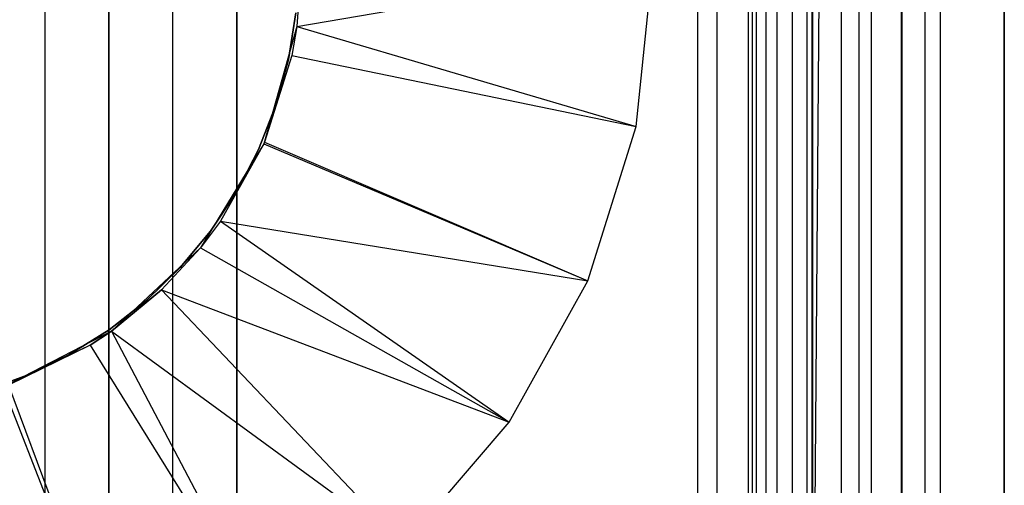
# Model space of a CAD drawing. Extents: x -18 to 18, y -209 to 194.
# Tile 21 of 108: x 2.6 to 18, y -200.85 to -193.56. Entities that reach past the tile are written whole.
import ezdxf

# ---------------------------------------------------------------- set-up
doc = ezdxf.new("R2010")
doc.units = 0
doc.header["$LTSCALE"] = 25.4
doc.layers.get('0').update_dxf_attribs({"linetype": 'CONTINUOUS'})

# ---------------------------------------------------------------- blocks, each defined once
blk = doc.blocks.new('PROFILE_FOCUS_15WB_STL')
at = {"color": 0}
for p, q in [((3, -207, -42), (3, 192, -41.992)), ((3, -207, -38), (3, 192, -38)), ((3, -207, -42), (3, 192, -41.992)), ((3, -207, -39.3), (3, 192, -39.3)), ((3, -207, -39.3), (3, 192, -39.3)), ((3, -207, -38), (3, 192, -38)), ((3, -207, -37), (3, 192, -37)), ((3, -207, -37), (3, 192, -37)), ((4, -207, -43), (4, 192, -43)), ((4, -207, -43), (4, 192, -43)), ((4, -207, -44.896), (4, 192, -44.896)), ((4, -207, -44.896), (4, 192, -44.896)), ((4, 192, -42), (4, -207, -42)), ((4, 192, -40.3), (4, -207, -40.3)), ((4, 192, -42), (4, -207, -42)), ((4, 192, -40.3), (4, -207, -40.3)), ((5, -207, -39.3), (5, 192, -39.3)), ((5, -207, -38), (5, 192, -38)), ((5, -207, -38), (5, 192, -38)), ((5, -207, -39.3), (5, 192, -39.3)), ((6, 192, -40.3), (6, -207, -40.3)), ((6, -207, -38), (6, 192, -38)), ((6, 192, -40.3), (6, -207, -40.3)), ((6, -207, -38), (6, 192, -38)), ((13.202, 192, -38), (13.202, -207, -38)), ((13.202, 192, -38), (13.202, -207, -38)), ((13.509, -207, -56.526), (13.509, 192, -56.526)), ((13.509, -207, -58.104), (13.509, 192, -58.104)), ((13.509, -207, -56.526), (13.509, 192, -56.526)), ((13.509, -207, -54.474), (13.509, 192, -54.474)), ((13.509, -207, -58.104), (13.509, 192, -58.104)), ((13.509, -207, -52.896), (13.509, 192, -52.896)), ((13.509, -207, -54.474), (13.509, 192, -54.474)), ((13.509, -207, -52.896), (13.509, 192, -52.896)), ((14, -207, -37), (14, 192, -36.992)), ((14, -207, -37), (14, 192, -36.992)), ((14.058, 192, -42), (14.058, -207, -42)), ((14.058, 192, -42), (14.058, -207, -42)), ((14.123, -207, -57.083), (14.123, 192, -57.083)), ((14.123, -207, -53.917), (14.123, 192, -53.917)), ((14.123, -207, -57.083), (14.123, 192, -57.083)), ((14.123, -207, -53.917), (14.123, 192, -53.917)), ((14.274, -207, -43), (14.274, 192, -43)), ((14.274, -207, -43), (14.274, 192, -43)), ((14.45, -207, -52.551), (14.45, 192, -52.551)), ((14.45, -207, -52.551), (14.45, 192, -52.551)), ((14.69, -207, -58.484), (14.69, 192, -58.484)), ((14.69, -207, -58.484), (14.69, 192, -58.484)), ((14.919, -207, -53.692), (14.919, 192, -53.692)), ((14.919, -207, -53.692), (14.919, 192, -53.692)), ((14.919, -207, -57.308), (14.919, 192, -57.308)), ((14.919, -207, -57.308), (14.919, 192, -57.308)), ((14.996, -207, -68.496), (14.996, 192, -68.496)), ((14.996, -207, -67.5), (14.996, 192, -67.5)), ((14.996, -207, -68.496), (14.996, 192, -68.496)), ((14.996, -207, -67.5), (14.996, 192, -67.5)), ((18, 192, -70.492), (14.996, -207, -70.5)), ((18, 192, -70.492), (14.996, -207, -70.5)), ((14.996, -207, -70.5), (14.996, 192, -70.5)), ((14.996, -207, -70.5), (14.996, 192, -70.5)), ((14.996, -207, -69.5), (14.996, 192, -69.5)), ((14.996, -207, -69.5), (14.996, 192, -69.5)), ((15.452, -207, -52.534), (15.452, 192, -52.534)), ((15.452, -207, -52.534), (15.452, 192, -52.534)), ((15.733, -207, -57.155), (15.733, 192, -57.155)), ((15.733, -207, -53.845), (15.733, 192, -53.845)), ((15.733, -207, -53.845), (15.733, 192, -53.845)), ((15.733, -207, -57.155), (15.733, 192, -57.155)), ((15.924, -207, -58.354), (15.924, 192, -58.354)), ((15.924, -207, -58.354), (15.924, 192, -58.354)), ((16.393, -207, -56.655), (16.393, 192, -56.655)), ((16.393, -207, -54.345), (16.393, 192, -54.345)), ((16.393, -207, -54.345), (16.393, 192, -54.345)), ((16.393, -207, -56.655), (16.393, 192, -56.655)), ((16.404, -207, -52.849), (16.404, 192, -52.849)), ((16.404, -207, -52.849), (16.404, 192, -52.849)), ((16.762, -207, -55.086), (16.762, 192, -55.086)), ((16.762, -207, -55.914), (16.762, 192, -55.914)), ((16.762, -207, -55.086), (16.762, 192, -55.086)), ((16.762, -207, -55.914), (16.762, 192, -55.914)), ((17, -207, -68.496), (17, 192, -68.496)), ((17, -207, -67.5), (17, 192, -67.5)), ((17, -207, -57.736), (17, 192, -57.736)), ((17, -207, -57.736), (17, 192, -57.736)), ((17, -207, -67.5), (17, 192, -67.5)), ((17, -207, -69.5), (17, 192, -69.5)), ((17, -207, -69.5), (17, 192, -69.5)), ((17, -207, -68.496), (17, 192, -68.496)), ((18, -207, -55.5), (18, 192, -55.492)), ((18, -207, -55.5), (18, 192, -55.492)), ((18, 192, -70.492), (18, -207, -70.5)), ((18, 192, -70.492), (18, -207, -70.5)), ((15, -74.266, -61.8), (15, -206.566, -61.8)), ((15, -206.566, -70.5), (15, -74.266, -70.5)), ((15, -74.266, -61.8), (15, -206.566, -61.8)), ((15, -206.566, -70.5), (15, -74.266, -70.5)), ((7, -192.716, -61.8), (6.935, -193.669, -61.8)), ((7, -192.716, -62.056), (6.935, -193.669, -62.056)), ((7, -192.716, -61.8), (6.935, -193.669, -61.8)), ((6.935, -193.669, -62.056), (12.5, -192.716, -70.5)), ((6.935, -193.669, -62.056), (12.5, -192.716, -70.5)), ((7, -192.716, -62.056), (6.935, -193.669, -62.056)), ((12.244, -195.232, -70.5), (12.5, -192.716, -70.5)), ((12.244, -195.232, -70.5), (12.5, -192.716, -70.5)), ((6.805, -194.187, -62.056), (6.923, -193.456, -62.056)), ((6.923, -193.456, -56.056), (6.805, -194.187, -56.056)), ((6.805, -194.187, -62.056), (6.923, -193.456, -62.056)), ((6.923, -193.456, -56.056), (6.805, -194.187, -56.056)), ((6.935, -193.669, -61.8), (6.42, -195.505, -61.8)), ((6.935, -193.669, -61.8), (6.42, -195.505, -61.8)), ((6.935, -193.669, -61.8), (6.857, -194.125, -62.056)), ((6.935, -193.669, -62.056), (6.857, -194.125, -62.056)), ((6.935, -193.669, -61.8), (6.857, -194.125, -62.056)), ((6.935, -193.669, -62.056), (6.857, -194.125, -62.056)), ((6.935, -193.669, -62.056), (6.935, -193.669, -61.8)), ((6.935, -193.669, -62.056), (6.935, -193.669, -61.8)), ((6.935, -193.669, -62.056), (12.244, -195.232, -70.5)), ((6.935, -193.669, -62.056), (12.244, -195.232, -70.5)), ((6.857, -194.125, -62.056), (6.42, -195.505, -61.8)), ((6.857, -194.125, -62.056), (6.42, -195.505, -61.8)), ((6.857, -194.125, -62.056), (6.433, -195.476, -62.056)), ((6.857, -194.125, -62.056), (6.433, -195.476, -62.056)), ((6.857, -194.125, -62.056), (12.244, -195.232, -70.5)), ((6.857, -194.125, -62.056), (12.244, -195.232, -70.5)), ((6.61, -194.902, -62.056), (6.805, -194.187, -62.056)), ((6.805, -194.187, -56.056), (6.61, -194.902, -56.056)), ((6.61, -194.902, -62.056), (6.805, -194.187, -62.056)), ((6.805, -194.187, -56.056), (6.61, -194.902, -56.056)), ((6.805, -194.187, -62.056), (6.805, -194.187, -56.056)), ((6.805, -194.187, -62.056), (6.805, -194.187, -56.056)), ((6.34, -195.593, -62.056), (6.61, -194.902, -62.056)), ((6.61, -194.902, -56.056), (6.34, -195.593, -56.056)), ((6.34, -195.593, -62.056), (6.61, -194.902, -62.056)), ((6.61, -194.902, -56.056), (6.34, -195.593, -56.056)), ((6.61, -194.902, -62.056), (6.61, -194.902, -56.056)), ((6.61, -194.902, -62.056), (6.61, -194.902, -56.056)), ((11.487, -197.645, -70.5), (12.244, -195.232, -70.5)), ((11.487, -197.645, -70.5), (12.244, -195.232, -70.5)), ((6.42, -195.505, -61.8), (5.43, -197.133, -61.8)), ((6.42, -195.505, -62.056), (5.43, -197.133, -61.8)), ((6.42, -195.505, -61.8), (5.43, -197.133, -61.8)), ((6.42, -195.505, -62.056), (5.43, -197.133, -61.8)), ((6.42, -195.505, -62.056), (5.745, -196.715, -62.056)), ((6.42, -195.505, -62.056), (5.745, -196.715, -62.056)), ((6.433, -195.476, -62.056), (6.42, -195.505, -61.8)), ((6.433, -195.476, -62.056), (6.42, -195.505, -62.056)), ((6.42, -195.505, -62.056), (6.42, -195.505, -61.8)), ((6.42, -195.505, -62.056), (11.487, -197.645, -70.5)), ((6.42, -195.505, -62.056), (11.487, -197.645, -70.5)), ((6.433, -195.476, -62.056), (11.487, -197.645, -70.5)), ((6.433, -195.476, -62.056), (11.487, -197.645, -70.5)), ((5.998, -196.25, -62.056), (6.34, -195.593, -62.056)), ((6.34, -195.593, -56.056), (5.998, -196.25, -56.056)), ((5.998, -196.25, -62.056), (6.34, -195.593, -62.056)), ((6.34, -195.593, -56.056), (5.998, -196.25, -56.056)), ((6.34, -195.593, -62.056), (6.34, -195.593, -56.056)), ((6.34, -195.593, -62.056), (6.34, -195.593, -56.056)), ((5.588, -196.868, -62.056), (5.998, -196.25, -62.056)), ((5.998, -196.25, -56.056), (5.588, -196.868, -56.056)), ((5.588, -196.868, -62.056), (5.998, -196.25, -62.056)), ((5.998, -196.25, -56.056), (5.588, -196.868, -56.056)), ((5.998, -196.25, -62.056), (5.998, -196.25, -56.056)), ((5.998, -196.25, -62.056), (5.998, -196.25, -56.056)), ((5.745, -196.715, -62.056), (5.43, -197.133, -61.8)), ((5.745, -196.715, -62.056), (5.43, -197.133, -61.8)), ((5.745, -196.715, -62.056), (5.43, -197.133, -62.056)), ((5.745, -196.715, -62.056), (5.43, -197.133, -62.056)), ((5.745, -196.715, -62.056), (10.26, -199.857, -70.5)), ((5.745, -196.715, -62.056), (10.26, -199.857, -70.5)), ((5.745, -196.715, -62.056), (11.487, -197.645, -70.5)), ((5.745, -196.715, -62.056), (11.487, -197.645, -70.5)), ((5.115, -197.438, -62.056), (5.588, -196.868, -62.056)), ((5.588, -196.868, -56.056), (5.115, -197.438, -56.056)), ((5.115, -197.438, -62.056), (5.588, -196.868, -62.056)), ((5.588, -196.868, -56.056), (5.115, -197.438, -56.056)), ((5.588, -196.868, -62.056), (5.588, -196.868, -56.056)), ((5.588, -196.868, -62.056), (5.588, -196.868, -56.056)), ((5.43, -197.133, -61.8), (4.037, -198.435, -61.8)), ((5.43, -197.133, -61.8), (4.037, -198.435, -61.8)), ((5.43, -197.133, -61.8), (4.823, -197.789, -62.056)), ((5.43, -197.133, -61.8), (4.823, -197.789, -62.056)), ((5.43, -197.133, -62.056), (4.823, -197.789, -62.056)), ((5.43, -197.133, -62.056), (4.823, -197.789, -62.056)), ((5.43, -197.133, -61.8), (5.43, -197.133, -62.056)), ((5.43, -197.133, -61.8), (5.43, -197.133, -62.056)), ((5.43, -197.133, -62.056), (10.26, -199.857, -70.5)), ((5.43, -197.133, -62.056), (10.26, -199.857, -70.5)), ((4.585, -197.955, -62.056), (5.115, -197.438, -62.056)), ((5.115, -197.438, -56.056), (4.585, -197.955, -56.056)), ((4.585, -197.955, -62.056), (5.115, -197.438, -62.056)), ((5.115, -197.438, -56.056), (4.585, -197.955, -56.056)), ((5.115, -197.438, -62.056), (5.115, -197.438, -56.056)), ((5.115, -197.438, -62.056), (5.115, -197.438, -56.056)), ((10.26, -199.857, -70.5), (11.487, -197.645, -70.5)), ((10.26, -199.857, -70.5), (11.487, -197.645, -70.5)), ((4.037, -198.435, -61.8), (4.823, -197.789, -62.056)), ((4.823, -197.789, -62.056), (4.037, -198.435, -62.056)), ((4.037, -198.435, -61.8), (4.823, -197.789, -62.056)), ((4.823, -197.789, -62.056), (4.037, -198.435, -62.056)), ((4.823, -197.789, -62.056), (8.612, -201.776, -70.5)), ((4.823, -197.789, -62.056), (8.612, -201.776, -70.5)), ((4.823, -197.789, -62.056), (10.26, -199.857, -70.5)), ((4.823, -197.789, -62.056), (10.26, -199.857, -70.5)), ((4.002, -198.413, -62.056), (4.585, -197.955, -62.056)), ((4.585, -197.955, -56.056), (4.002, -198.413, -56.056)), ((4.002, -198.413, -62.056), (4.585, -197.955, -62.056)), ((4.585, -197.955, -56.056), (4.002, -198.413, -56.056)), ((4.585, -197.955, -62.056), (4.585, -197.955, -56.056)), ((4.585, -197.955, -62.056), (4.585, -197.955, -56.056)), ((4.037, -198.435, -61.8), (2.344, -199.312, -61.8)), ((4.037, -198.435, -61.8), (2.344, -199.312, -61.8)), ((3.373, -198.806, -62.056), (4.002, -198.413, -62.056)), ((4.002, -198.413, -56.056), (3.373, -198.806, -56.056)), ((3.373, -198.806, -62.056), (4.002, -198.413, -62.056)), ((4.002, -198.413, -56.056), (3.373, -198.806, -56.056)), ((4.037, -198.435, -62.056), (3.703, -198.656, -62.056)), ((3.703, -198.656, -62.056), (4.037, -198.435, -61.8)), ((3.703, -198.656, -62.056), (4.037, -198.435, -61.8)), ((4.037, -198.435, -62.056), (3.703, -198.656, -62.056)), ((4.002, -198.413, -62.056), (4.002, -198.413, -56.056)), ((4.002, -198.413, -62.056), (4.002, -198.413, -56.056)), ((4.037, -198.435, -61.8), (4.037, -198.435, -62.056)), ((4.037, -198.435, -61.8), (4.037, -198.435, -62.056)), ((4.037, -198.435, -62.056), (6.612, -203.324, -70.5)), ((4.037, -198.435, -62.056), (6.612, -203.324, -70.5)), ((4.037, -198.435, -62.056), (8.612, -201.776, -70.5)), ((4.037, -198.435, -62.056), (8.612, -201.776, -70.5)), ((3.703, -198.656, -62.056), (2.344, -199.312, -61.8)), ((3.703, -198.656, -62.056), (2.344, -199.312, -61.8)), ((3.703, -198.656, -62.056), (2.431, -199.28, -62.056)), ((3.703, -198.656, -62.056), (2.431, -199.28, -62.056)), ((3.703, -198.656, -62.056), (6.612, -203.324, -70.5)), ((3.703, -198.656, -62.056), (6.612, -203.324, -70.5)), ((2.707, -199.13, -62.056), (3.373, -198.806, -62.056)), ((3.373, -198.806, -56.056), (2.707, -199.13, -56.056)), ((2.707, -199.13, -62.056), (3.373, -198.806, -62.056)), ((3.373, -198.806, -56.056), (2.707, -199.13, -56.056)), ((3.373, -198.806, -62.056), (3.373, -198.806, -56.056)), ((3.373, -198.806, -62.056), (3.373, -198.806, -56.056)), ((2.01, -199.381, -62.056), (2.707, -199.13, -62.056)), ((2.707, -199.13, -56.056), (2.01, -199.381, -56.056)), ((2.01, -199.381, -62.056), (2.707, -199.13, -62.056)), ((2.707, -199.13, -56.056), (2.01, -199.381, -56.056)), ((2.707, -199.13, -62.056), (2.707, -199.13, -56.056)), ((2.707, -199.13, -62.056), (2.707, -199.13, -56.056)), ((2.344, -199.312, -62.056), (4.341, -204.438, -70.5)), ((2.344, -199.312, -62.056), (4.341, -204.438, -70.5)), ((2.431, -199.28, -62.056), (4.341, -204.438, -70.5)), ((2.431, -199.28, -62.056), (4.341, -204.438, -70.5)), ((8.612, -201.776, -70.5), (10.26, -199.857, -70.5)), ((8.612, -201.776, -70.5), (10.26, -199.857, -70.5))]:
    blk.add_line(p, q, dxfattribs=at)

msp = doc.modelspace()

# ---------------------------------------------------------------- block references
at = {"color": 0}
msp.add_blockref('PROFILE_FOCUS_15WB_STL', (0, 0), dxfattribs=at)

doc.saveas('drawing.dxf')
